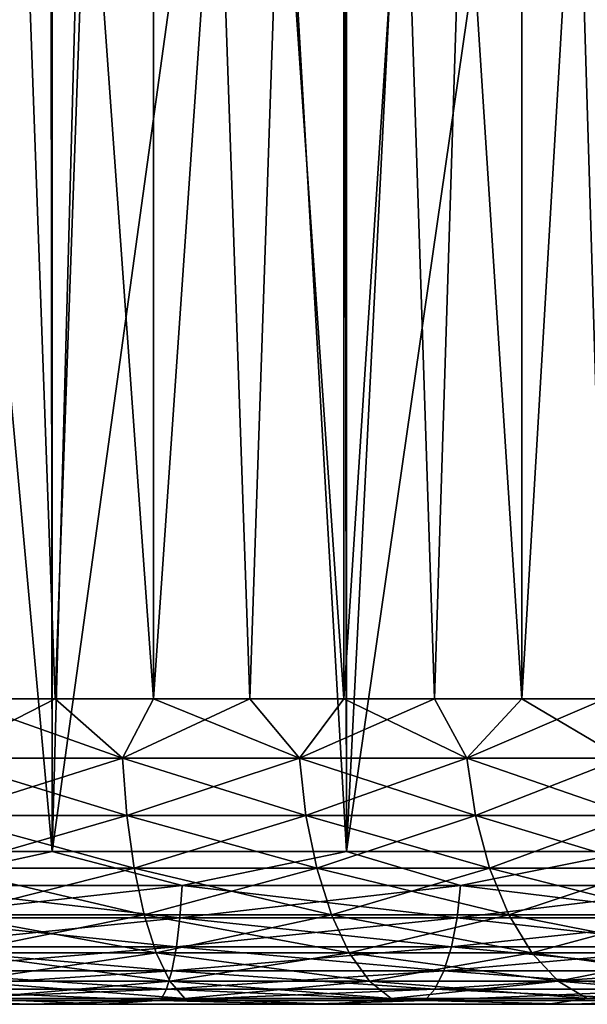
# Model space of a CAD drawing. Extents: x -265 to 265, y 0 to 1307.
# Tile 15 of 256: x -248.26 to -244.54, y 0 to 6.44. Entities that reach past the tile are written whole.
import ezdxf

# ---------------------------------------------------------------- set-up
doc = ezdxf.new("R2010")
doc.units = 0
doc.header["$LTSCALE"] = 81.481481
for name, color, linetype in [('108', 7, 'CONTINUOUS'), ('109', 7, 'CONTINUOUS'), ('110', 7, 'CONTINUOUS'), ('111', 7, 'CONTINUOUS'), ('81', 7, 'CONTINUOUS'), ('83', 7, 'CONTINUOUS'), ('84', 7, 'CONTINUOUS'), ('85', 7, 'CONTINUOUS'), ('86', 7, 'CONTINUOUS')]:
    doc.layers.add(name, color=color, linetype=linetype)

msp = doc.modelspace()

# ---------------------------------------------------------------- linework, layer by layer
at = {"layer": '108', "color": 7, "linetype": 'CONTINUOUS'}
for points in [[(-248.6765, 20, 9.2053), (-247.3799, 20, 8.9233), (-248.6765, 2, 9.2053), (-248.6765, 20, 9.2053)], [(-248.6765, 2, 9.2053), (-247.3799, 20, 8.9233), (-248.0231, 2, 9.0875), (-248.6765, 2, 9.2053)], [(-248.0231, 2, 9.0875), (-247.3799, 20, 8.9233), (-247.3799, 2, 8.9233), (-248.0231, 2, 9.0875)], [(-247.3799, 20, 8.9233), (-246.1366, 20, 8.4596), (-247.3799, 2, 8.9233), (-247.3799, 20, 8.9233)], [(-247.3799, 2, 8.9233), (-246.1366, 20, 8.4596), (-246.75, 2, 8.7136), (-247.3799, 2, 8.9233)], [(-246.75, 2, 8.7136), (-246.1366, 20, 8.4596), (-246.1366, 2, 8.4596), (-246.75, 2, 8.7136)], [(-246.1366, 20, 8.4596), (-244.972, 20, 7.8237), (-246.1366, 2, 8.4596), (-246.1366, 20, 8.4596)], [(-246.1366, 2, 8.4596), (-244.972, 20, 7.8237), (-245.543, 2, 8.1624), (-246.1366, 2, 8.4596)], [(-245.543, 2, 8.1624), (-244.972, 20, 7.8237), (-244.972, 2, 7.8237), (-245.543, 2, 8.1624)], [(-244.972, 20, 7.8237), (-243.9098, 20, 7.0285), (-244.972, 2, 7.8237), (-244.972, 20, 7.8237)], [(-244.972, 2, 7.8237), (-243.9098, 20, 7.0285), (-244.4267, 2, 7.445), (-244.972, 2, 7.8237)]]:
    msp.add_3dface(points, dxfattribs=at)
at = {"layer": '109', "color": 7, "linetype": 'CONTINUOUS'}
for points in [[(-247.3799, 20, -8.9233), (-248.6765, 20, -9.2053), (-247.3799, 2, -8.9233), (-247.3799, 20, -8.9233)], [(-247.3799, 2, -8.9233), (-248.6765, 20, -9.2053), (-248.0231, 2, -9.0875), (-247.3799, 2, -8.9233)], [(-248.0231, 2, -9.0875), (-248.6765, 20, -9.2053), (-248.6765, 2, -9.2053), (-248.0231, 2, -9.0875)], [(-246.1366, 20, -8.4596), (-247.3799, 20, -8.9233), (-246.1366, 2, -8.4596), (-246.1366, 20, -8.4596)], [(-246.1366, 2, -8.4596), (-247.3799, 20, -8.9233), (-246.75, 2, -8.7136), (-246.1366, 2, -8.4596)], [(-246.75, 2, -8.7136), (-247.3799, 20, -8.9233), (-247.3799, 2, -8.9233), (-246.75, 2, -8.7136)], [(-244.972, 20, -7.8237), (-246.1366, 20, -8.4596), (-244.972, 2, -7.8237), (-244.972, 20, -7.8237)], [(-244.972, 2, -7.8237), (-246.1366, 20, -8.4596), (-245.543, 2, -8.1624), (-244.972, 2, -7.8237)], [(-245.543, 2, -8.1624), (-246.1366, 20, -8.4596), (-246.1366, 2, -8.4596), (-245.543, 2, -8.1624)], [(-243.9098, 20, -7.0285), (-244.972, 20, -7.8237), (-243.9098, 2, -7.0285), (-243.9098, 20, -7.0285)], [(-243.9098, 2, -7.0285), (-244.972, 20, -7.8237), (-244.4267, 2, -7.445), (-243.9098, 2, -7.0285)], [(-244.4267, 2, -7.445), (-244.972, 20, -7.8237), (-244.972, 2, -7.8237), (-244.4267, 2, -7.445)]]:
    msp.add_3dface(points, dxfattribs=at)
at = {"layer": '110', "color": 7, "linetype": 'CONTINUOUS'}
for points in [[(-248.6765, 2, -9.2053), (-248.7812, 1.6121, -9.2581), (-247.5832, 1.6121, -9.0198), (-248.6765, 2, -9.2053)], [(-248.0231, 2, -9.0875), (-248.6765, 2, -9.2053), (-247.5832, 1.6121, -9.0198), (-248.0231, 2, -9.0875)], [(-247.3799, 2, -8.9233), (-248.0231, 2, -9.0875), (-247.5832, 1.6121, -9.0198), (-247.3799, 2, -8.9233)], [(-247.3799, 2, -8.9233), (-247.5832, 1.6121, -9.0198), (-246.4265, 1.6121, -8.6272), (-247.3799, 2, -8.9233)], [(-246.75, 2, -8.7136), (-247.3799, 2, -8.9233), (-246.4265, 1.6121, -8.6272), (-246.75, 2, -8.7136)], [(-246.1366, 2, -8.4596), (-246.75, 2, -8.7136), (-246.4265, 1.6121, -8.6272), (-246.1366, 2, -8.4596)], [(-246.1366, 2, -8.4596), (-246.4265, 1.6121, -8.6272), (-245.331, 1.6121, -8.0869), (-246.1366, 2, -8.4596)], [(-245.543, 2, -8.1624), (-246.1366, 2, -8.4596), (-245.331, 1.6121, -8.0869), (-245.543, 2, -8.1624)], [(-244.972, 2, -7.8237), (-245.543, 2, -8.1624), (-245.331, 1.6121, -8.0869), (-244.972, 2, -7.8237)], [(-244.972, 2, -7.8237), (-245.331, 1.6121, -8.0869), (-244.3154, 1.6121, -7.4083), (-244.972, 2, -7.8237)], [(-244.4267, 2, -7.445), (-244.972, 2, -7.8237), (-244.3154, 1.6121, -7.4083), (-244.4267, 2, -7.445)], [(-248.7663, 1.2364, -9.3706), (-247.5538, 1.2364, -9.1294), (-248.7812, 1.6121, -9.2581), (-248.7663, 1.2364, -9.3706)], [(-248.7812, 1.6121, -9.2581), (-247.5538, 1.2364, -9.1294), (-247.5832, 1.6121, -9.0198), (-248.7812, 1.6121, -9.2581)], [(-247.5538, 1.2364, -9.1294), (-246.3831, 1.2364, -8.732), (-247.5832, 1.6121, -9.0198), (-247.5538, 1.2364, -9.1294)], [(-247.5832, 1.6121, -9.0198), (-246.3831, 1.2364, -8.732), (-246.4265, 1.6121, -8.6272), (-247.5832, 1.6121, -9.0198)], [(-246.3831, 1.2364, -8.732), (-245.2743, 1.2364, -8.1852), (-246.4265, 1.6121, -8.6272), (-246.3831, 1.2364, -8.732)], [(-246.4265, 1.6121, -8.6272), (-245.2743, 1.2364, -8.1852), (-245.331, 1.6121, -8.0869), (-246.4265, 1.6121, -8.6272)], [(-245.2743, 1.2364, -8.1852), (-244.2463, 1.2364, -7.4984), (-245.331, 1.6121, -8.0869), (-245.2743, 1.2364, -8.1852)], [(-245.331, 1.6121, -8.0869), (-244.2463, 1.2364, -7.4984), (-244.3154, 1.6121, -7.4083), (-245.331, 1.6121, -8.0869)], [(-248.7422, 0.8902, -9.5537), (-247.506, 0.8902, -9.3078), (-248.7663, 1.2364, -9.3706), (-248.7422, 0.8902, -9.5537)], [(-248.7663, 1.2364, -9.3706), (-247.506, 0.8902, -9.3078), (-247.5538, 1.2364, -9.1294), (-248.7663, 1.2364, -9.3706)], [(-247.506, 0.8902, -9.3078), (-246.3124, 0.8902, -8.9027), (-247.5538, 1.2364, -9.1294), (-247.506, 0.8902, -9.3078)], [(-247.5538, 1.2364, -9.1294), (-246.3124, 0.8902, -8.9027), (-246.3831, 1.2364, -8.732), (-247.5538, 1.2364, -9.1294)], [(-246.3124, 0.8902, -8.9027), (-245.1819, 0.8902, -8.3452), (-246.3831, 1.2364, -8.732), (-246.3124, 0.8902, -8.9027)], [(-246.3831, 1.2364, -8.732), (-245.1819, 0.8902, -8.3452), (-245.2743, 1.2364, -8.1852), (-246.3831, 1.2364, -8.732)], [(-245.1819, 0.8902, -8.3452), (-244.1339, 0.8902, -7.6449), (-245.2743, 1.2364, -8.1852), (-245.1819, 0.8902, -8.3452)], [(-245.2743, 1.2364, -8.1852), (-244.1339, 0.8902, -7.6449), (-244.2463, 1.2364, -7.4984), (-245.2743, 1.2364, -8.1852)], [(-248.7098, 0.5866, -9.8004), (-247.4416, 0.5866, -9.5481), (-248.7422, 0.8902, -9.5537), (-248.7098, 0.5866, -9.8004)], [(-248.7422, 0.8902, -9.5537), (-247.4416, 0.5866, -9.5481), (-247.506, 0.8902, -9.3078), (-248.7422, 0.8902, -9.5537)], [(-247.4416, 0.5866, -9.5481), (-246.2172, 0.5866, -9.1325), (-247.506, 0.8902, -9.3078), (-247.4416, 0.5866, -9.5481)], [(-247.506, 0.8902, -9.3078), (-246.2172, 0.5866, -9.1325), (-246.3124, 0.8902, -8.9027), (-247.506, 0.8902, -9.3078)], [(-246.2172, 0.5866, -9.1325), (-245.0575, 0.5866, -8.5606), (-246.3124, 0.8902, -8.9027), (-246.2172, 0.5866, -9.1325)], [(-246.3124, 0.8902, -8.9027), (-245.0575, 0.5866, -8.5606), (-245.1819, 0.8902, -8.3452), (-246.3124, 0.8902, -8.9027)], [(-245.0575, 0.5866, -8.5606), (-243.9824, 0.5866, -7.8423), (-245.1819, 0.8902, -8.3452), (-245.0575, 0.5866, -8.5606)], [(-245.1819, 0.8902, -8.3452), (-243.9824, 0.5866, -7.8423), (-244.1339, 0.8902, -7.6449), (-245.1819, 0.8902, -8.3452)], [(-248.6702, 0.3375, -10.101), (-247.3631, 0.3375, -9.8411), (-248.7098, 0.5866, -9.8004), (-248.6702, 0.3375, -10.101)], [(-248.7098, 0.5866, -9.8004), (-247.3631, 0.3375, -9.8411), (-247.4416, 0.5866, -9.5481), (-248.7098, 0.5866, -9.8004)], [(-247.3631, 0.3375, -9.8411), (-246.1011, 0.3375, -9.4127), (-247.4416, 0.5866, -9.5481), (-247.3631, 0.3375, -9.8411)], [(-247.4416, 0.5866, -9.5481), (-246.1011, 0.3375, -9.4127), (-246.2172, 0.5866, -9.1325), (-247.4416, 0.5866, -9.5481)], [(-246.1011, 0.3375, -9.4127), (-244.9059, 0.3375, -8.8232), (-246.2172, 0.5866, -9.1325), (-246.1011, 0.3375, -9.4127)], [(-246.2172, 0.5866, -9.1325), (-244.9059, 0.3375, -8.8232), (-245.0575, 0.5866, -8.5606), (-246.2172, 0.5866, -9.1325)], [(-244.9059, 0.3375, -8.8232), (-243.7978, 0.3375, -8.0828), (-245.0575, 0.5866, -8.5606), (-244.9059, 0.3375, -8.8232)], [(-245.0575, 0.5866, -8.5606), (-243.7978, 0.3375, -8.0828), (-243.9824, 0.5866, -7.8423), (-245.0575, 0.5866, -8.5606)], [(-248.625, 0.1524, -10.4441), (-247.2735, 0.1524, -10.1753), (-248.6702, 0.3375, -10.101), (-248.625, 0.1524, -10.4441)], [(-248.6702, 0.3375, -10.101), (-247.2735, 0.1524, -10.1753), (-247.3631, 0.3375, -9.8411), (-248.6702, 0.3375, -10.101)], [(-247.2735, 0.1524, -10.1753), (-245.9687, 0.1524, -9.7324), (-247.3631, 0.3375, -9.8411), (-247.2735, 0.1524, -10.1753)], [(-247.3631, 0.3375, -9.8411), (-245.9687, 0.1524, -9.7324), (-246.1011, 0.3375, -9.4127), (-247.3631, 0.3375, -9.8411)], [(-245.9687, 0.1524, -9.7324), (-244.7329, 0.1524, -9.1229), (-246.1011, 0.3375, -9.4127), (-245.9687, 0.1524, -9.7324)], [(-246.1011, 0.3375, -9.4127), (-244.7329, 0.1524, -9.1229), (-244.9059, 0.3375, -8.8232), (-246.1011, 0.3375, -9.4127)], [(-244.7329, 0.1524, -9.1229), (-243.5871, 0.1524, -8.3574), (-244.9059, 0.3375, -8.8232), (-244.7329, 0.1524, -9.1229)], [(-244.9059, 0.3375, -8.8232), (-243.5871, 0.1524, -8.3574), (-243.7978, 0.3375, -8.0828), (-244.9059, 0.3375, -8.8232)], [(-248.576, 0.0384, -10.8165), (-247.1763, 0.0384, -10.5381), (-248.625, 0.1524, -10.4441), (-248.576, 0.0384, -10.8165)], [(-248.625, 0.1524, -10.4441), (-247.1763, 0.0384, -10.5381), (-247.2735, 0.1524, -10.1753), (-248.625, 0.1524, -10.4441)], [(-247.1763, 0.0384, -10.5381), (-245.825, 0.0384, -10.0794), (-247.2735, 0.1524, -10.1753), (-247.1763, 0.0384, -10.5381)], [(-247.2735, 0.1524, -10.1753), (-245.825, 0.0384, -10.0794), (-245.9687, 0.1524, -9.7324), (-247.2735, 0.1524, -10.1753)], [(-245.825, 0.0384, -10.0794), (-244.5451, 0.0384, -9.4482), (-245.9687, 0.1524, -9.7324), (-245.825, 0.0384, -10.0794)], [(-245.9687, 0.1524, -9.7324), (-244.5451, 0.0384, -9.4482), (-244.7329, 0.1524, -9.1229), (-245.9687, 0.1524, -9.7324)], [(-244.5451, 0.0384, -9.4482), (-243.3585, 0.0384, -8.6553), (-244.7329, 0.1524, -9.1229), (-244.5451, 0.0384, -9.4482)], [(-244.7329, 0.1524, -9.1229), (-243.3585, 0.0384, -8.6553), (-243.5871, 0.1524, -8.3574), (-244.7329, 0.1524, -9.1229)], [(-249.2289, 0, -11.2737), (-247.7009, 0, -11.0636), (-248.576, 0.0384, -10.8165), (-249.2289, 0, -11.2737)], [(-248.576, 0.0384, -10.8165), (-247.7009, 0, -11.0636), (-247.1763, 0.0384, -10.5381), (-248.576, 0.0384, -10.8165)], [(-247.7009, 0, -11.0636), (-246.2158, 0, -10.6475), (-247.1763, 0.0384, -10.5381), (-247.7009, 0, -11.0636)], [(-247.1763, 0.0384, -10.5381), (-246.2158, 0, -10.6475), (-245.825, 0.0384, -10.0794), (-247.1763, 0.0384, -10.5381)], [(-246.2158, 0, -10.6475), (-244.8012, 0, -10.0331), (-245.825, 0.0384, -10.0794), (-246.2158, 0, -10.6475)], [(-245.825, 0.0384, -10.0794), (-244.8012, 0, -10.0331), (-244.5451, 0.0384, -9.4482), (-245.825, 0.0384, -10.0794)], [(-244.8012, 0, -10.0331), (-243.4835, 0, -9.2317), (-244.5451, 0.0384, -9.4482), (-244.8012, 0, -10.0331)], [(-244.5451, 0.0384, -9.4482), (-243.4835, 0, -9.2317), (-243.3585, 0.0384, -8.6553), (-244.5451, 0.0384, -9.4482)]]:
    msp.add_3dface(points, dxfattribs=at)
at = {"layer": '111', "color": 7, "linetype": 'CONTINUOUS'}
for points in [[(-248.6765, 2, 9.2053), (-248.0231, 2, 9.0875), (-248.7812, 1.6121, 9.2581), (-248.6765, 2, 9.2053)], [(-248.0231, 2, 9.0875), (-247.5832, 1.6121, 9.0198), (-248.7812, 1.6121, 9.2581), (-248.0231, 2, 9.0875)], [(-248.0231, 2, 9.0875), (-247.3799, 2, 8.9233), (-247.5832, 1.6121, 9.0198), (-248.0231, 2, 9.0875)], [(-247.3799, 2, 8.9233), (-246.75, 2, 8.7136), (-247.5832, 1.6121, 9.0198), (-247.3799, 2, 8.9233)], [(-246.75, 2, 8.7136), (-246.4265, 1.6121, 8.6272), (-247.5832, 1.6121, 9.0198), (-246.75, 2, 8.7136)], [(-246.75, 2, 8.7136), (-246.1366, 2, 8.4596), (-246.4265, 1.6121, 8.6272), (-246.75, 2, 8.7136)], [(-246.1366, 2, 8.4596), (-245.543, 2, 8.1624), (-246.4265, 1.6121, 8.6272), (-246.1366, 2, 8.4596)], [(-245.543, 2, 8.1624), (-245.331, 1.6121, 8.0869), (-246.4265, 1.6121, 8.6272), (-245.543, 2, 8.1624)], [(-245.543, 2, 8.1624), (-244.972, 2, 7.8237), (-245.331, 1.6121, 8.0869), (-245.543, 2, 8.1624)], [(-244.972, 2, 7.8237), (-244.4267, 2, 7.445), (-245.331, 1.6121, 8.0869), (-244.972, 2, 7.8237)], [(-244.4267, 2, 7.445), (-244.3154, 1.6121, 7.4083), (-245.331, 1.6121, 8.0869), (-244.4267, 2, 7.445)], [(-247.5832, 1.6121, 9.0198), (-248.7663, 1.2364, 9.3706), (-248.7812, 1.6121, 9.2581), (-247.5832, 1.6121, 9.0198)], [(-247.5538, 1.2364, 9.1294), (-248.7663, 1.2364, 9.3706), (-247.5832, 1.6121, 9.0198), (-247.5538, 1.2364, 9.1294)], [(-246.4265, 1.6121, 8.6272), (-247.5538, 1.2364, 9.1294), (-247.5832, 1.6121, 9.0198), (-246.4265, 1.6121, 8.6272)], [(-246.3831, 1.2364, 8.732), (-247.5538, 1.2364, 9.1294), (-246.4265, 1.6121, 8.6272), (-246.3831, 1.2364, 8.732)], [(-245.331, 1.6121, 8.0869), (-246.3831, 1.2364, 8.732), (-246.4265, 1.6121, 8.6272), (-245.331, 1.6121, 8.0869)], [(-245.2743, 1.2364, 8.1852), (-246.3831, 1.2364, 8.732), (-245.331, 1.6121, 8.0869), (-245.2743, 1.2364, 8.1852)], [(-244.3154, 1.6121, 7.4083), (-245.2743, 1.2364, 8.1852), (-245.331, 1.6121, 8.0869), (-244.3154, 1.6121, 7.4083)], [(-244.2463, 1.2364, 7.4984), (-245.2743, 1.2364, 8.1852), (-244.3154, 1.6121, 7.4083), (-244.2463, 1.2364, 7.4984)], [(-247.5538, 1.2364, 9.1294), (-248.7422, 0.8902, 9.5537), (-248.7663, 1.2364, 9.3706), (-247.5538, 1.2364, 9.1294)], [(-247.506, 0.8902, 9.3078), (-248.7422, 0.8902, 9.5537), (-247.5538, 1.2364, 9.1294), (-247.506, 0.8902, 9.3078)], [(-246.3831, 1.2364, 8.732), (-247.506, 0.8902, 9.3078), (-247.5538, 1.2364, 9.1294), (-246.3831, 1.2364, 8.732)], [(-246.3124, 0.8902, 8.9027), (-247.506, 0.8902, 9.3078), (-246.3831, 1.2364, 8.732), (-246.3124, 0.8902, 8.9027)], [(-245.2743, 1.2364, 8.1852), (-246.3124, 0.8902, 8.9027), (-246.3831, 1.2364, 8.732), (-245.2743, 1.2364, 8.1852)], [(-245.1819, 0.8902, 8.3452), (-246.3124, 0.8902, 8.9027), (-245.2743, 1.2364, 8.1852), (-245.1819, 0.8902, 8.3452)], [(-244.2463, 1.2364, 7.4984), (-245.1819, 0.8902, 8.3452), (-245.2743, 1.2364, 8.1852), (-244.2463, 1.2364, 7.4984)], [(-244.1339, 0.8902, 7.6449), (-245.1819, 0.8902, 8.3452), (-244.2463, 1.2364, 7.4984), (-244.1339, 0.8902, 7.6449)], [(-247.506, 0.8902, 9.3078), (-248.7098, 0.5866, 9.8004), (-248.7422, 0.8902, 9.5537), (-247.506, 0.8902, 9.3078)], [(-247.4416, 0.5866, 9.5481), (-248.7098, 0.5866, 9.8004), (-247.506, 0.8902, 9.3078), (-247.4416, 0.5866, 9.5481)], [(-246.3124, 0.8902, 8.9027), (-247.4416, 0.5866, 9.5481), (-247.506, 0.8902, 9.3078), (-246.3124, 0.8902, 8.9027)], [(-246.2172, 0.5866, 9.1325), (-247.4416, 0.5866, 9.5481), (-246.3124, 0.8902, 8.9027), (-246.2172, 0.5866, 9.1325)], [(-245.1819, 0.8902, 8.3452), (-246.2172, 0.5866, 9.1325), (-246.3124, 0.8902, 8.9027), (-245.1819, 0.8902, 8.3452)], [(-245.0575, 0.5866, 8.5606), (-246.2172, 0.5866, 9.1325), (-245.1819, 0.8902, 8.3452), (-245.0575, 0.5866, 8.5606)], [(-244.1339, 0.8902, 7.6449), (-245.0575, 0.5866, 8.5606), (-245.1819, 0.8902, 8.3452), (-244.1339, 0.8902, 7.6449)], [(-243.9824, 0.5866, 7.8423), (-245.0575, 0.5866, 8.5606), (-244.1339, 0.8902, 7.6449), (-243.9824, 0.5866, 7.8423)], [(-247.4416, 0.5866, 9.5481), (-248.6702, 0.3375, 10.101), (-248.7098, 0.5866, 9.8004), (-247.4416, 0.5866, 9.5481)], [(-247.3631, 0.3375, 9.8411), (-248.6702, 0.3375, 10.101), (-247.4416, 0.5866, 9.5481), (-247.3631, 0.3375, 9.8411)], [(-246.2172, 0.5866, 9.1325), (-247.3631, 0.3375, 9.8411), (-247.4416, 0.5866, 9.5481), (-246.2172, 0.5866, 9.1325)], [(-246.1011, 0.3375, 9.4127), (-247.3631, 0.3375, 9.8411), (-246.2172, 0.5866, 9.1325), (-246.1011, 0.3375, 9.4127)], [(-245.0575, 0.5866, 8.5606), (-246.1011, 0.3375, 9.4127), (-246.2172, 0.5866, 9.1325), (-245.0575, 0.5866, 8.5606)], [(-244.9059, 0.3375, 8.8232), (-246.1011, 0.3375, 9.4127), (-245.0575, 0.5866, 8.5606), (-244.9059, 0.3375, 8.8232)], [(-243.9824, 0.5866, 7.8423), (-244.9059, 0.3375, 8.8232), (-245.0575, 0.5866, 8.5606), (-243.9824, 0.5866, 7.8423)], [(-243.7978, 0.3375, 8.0828), (-244.9059, 0.3375, 8.8232), (-243.9824, 0.5866, 7.8423), (-243.7978, 0.3375, 8.0828)], [(-247.3631, 0.3375, 9.8411), (-248.625, 0.1524, 10.4441), (-248.6702, 0.3375, 10.101), (-247.3631, 0.3375, 9.8411)], [(-247.2735, 0.1524, 10.1753), (-248.625, 0.1524, 10.4441), (-247.3631, 0.3375, 9.8411), (-247.2735, 0.1524, 10.1753)], [(-246.1011, 0.3375, 9.4127), (-247.2735, 0.1524, 10.1753), (-247.3631, 0.3375, 9.8411), (-246.1011, 0.3375, 9.4127)], [(-245.9687, 0.1524, 9.7324), (-247.2735, 0.1524, 10.1753), (-246.1011, 0.3375, 9.4127), (-245.9687, 0.1524, 9.7324)], [(-244.9059, 0.3375, 8.8232), (-245.9687, 0.1524, 9.7324), (-246.1011, 0.3375, 9.4127), (-244.9059, 0.3375, 8.8232)], [(-244.7329, 0.1524, 9.1229), (-245.9687, 0.1524, 9.7324), (-244.9059, 0.3375, 8.8232), (-244.7329, 0.1524, 9.1229)], [(-243.7978, 0.3375, 8.0828), (-244.7329, 0.1524, 9.1229), (-244.9059, 0.3375, 8.8232), (-243.7978, 0.3375, 8.0828)], [(-243.5871, 0.1524, 8.3574), (-244.7329, 0.1524, 9.1229), (-243.7978, 0.3375, 8.0828), (-243.5871, 0.1524, 8.3574)], [(-247.2735, 0.1524, 10.1753), (-248.576, 0.0384, 10.8165), (-248.625, 0.1524, 10.4441), (-247.2735, 0.1524, 10.1753)], [(-247.1763, 0.0384, 10.5381), (-248.576, 0.0384, 10.8165), (-247.2735, 0.1524, 10.1753), (-247.1763, 0.0384, 10.5381)], [(-245.9687, 0.1524, 9.7324), (-247.1763, 0.0384, 10.5381), (-247.2735, 0.1524, 10.1753), (-245.9687, 0.1524, 9.7324)], [(-245.825, 0.0384, 10.0794), (-247.1763, 0.0384, 10.5381), (-245.9687, 0.1524, 9.7324), (-245.825, 0.0384, 10.0794)], [(-244.7329, 0.1524, 9.1229), (-245.825, 0.0384, 10.0794), (-245.9687, 0.1524, 9.7324), (-244.7329, 0.1524, 9.1229)], [(-244.5451, 0.0384, 9.4482), (-245.825, 0.0384, 10.0794), (-244.7329, 0.1524, 9.1229), (-244.5451, 0.0384, 9.4482)], [(-243.5871, 0.1524, 8.3574), (-244.5451, 0.0384, 9.4482), (-244.7329, 0.1524, 9.1229), (-243.5871, 0.1524, 8.3574)], [(-243.3585, 0.0384, 8.6553), (-244.5451, 0.0384, 9.4482), (-243.5871, 0.1524, 8.3574), (-243.3585, 0.0384, 8.6553)], [(-247.7009, 0, 11.0636), (-249.2289, 0, 11.2737), (-248.576, 0.0384, 10.8165), (-247.7009, 0, 11.0636)], [(-247.1763, 0.0384, 10.5381), (-247.7009, 0, 11.0636), (-248.576, 0.0384, 10.8165), (-247.1763, 0.0384, 10.5381)], [(-246.2158, 0, 10.6475), (-247.7009, 0, 11.0636), (-247.1763, 0.0384, 10.5381), (-246.2158, 0, 10.6475)], [(-245.825, 0.0384, 10.0794), (-246.2158, 0, 10.6475), (-247.1763, 0.0384, 10.5381), (-245.825, 0.0384, 10.0794)], [(-244.8012, 0, 10.0331), (-246.2158, 0, 10.6475), (-245.825, 0.0384, 10.0794), (-244.8012, 0, 10.0331)], [(-244.5451, 0.0384, 9.4482), (-244.8012, 0, 10.0331), (-245.825, 0.0384, 10.0794), (-244.5451, 0.0384, 9.4482)], [(-243.4835, 0, 9.2317), (-244.8012, 0, 10.0331), (-244.5451, 0.0384, 9.4482), (-243.4835, 0, 9.2317)], [(-243.3585, 0.0384, 8.6553), (-243.4835, 0, 9.2317), (-244.5451, 0.0384, 9.4482), (-243.3585, 0.0384, 8.6553)]]:
    msp.add_3dface(points, dxfattribs=at)
at = {"layer": '81', "color": 7, "linetype": 'CONTINUOUS'}
for points in [[(-248.1726, 0, 13.8802), (-250, 0, 14), (-249.2289, 0, 11.2737), (-248.1726, 0, 13.8802)], [(-250, 0, -14), (-248.1726, 0, -13.8802), (-249.2289, 0, -11.2737), (-250, 0, -14)], [(-247.7009, 0, 11.0636), (-248.1726, 0, 13.8802), (-249.2289, 0, 11.2737), (-247.7009, 0, 11.0636)], [(-249.2289, 0, -11.2737), (-248.1726, 0, -13.8802), (-247.7009, 0, -11.0636), (-249.2289, 0, -11.2737)], [(-246.3765, 0, 13.523), (-248.1726, 0, 13.8802), (-247.7009, 0, 11.0636), (-246.3765, 0, 13.523)], [(-248.1726, 0, -13.8802), (-246.3765, 0, -13.523), (-247.7009, 0, -11.0636), (-248.1726, 0, -13.8802)], [(-246.2158, 0, 10.6475), (-246.3765, 0, 13.523), (-247.7009, 0, 11.0636), (-246.2158, 0, 10.6475)], [(-247.7009, 0, -11.0636), (-246.3765, 0, -13.523), (-246.2158, 0, -10.6475), (-247.7009, 0, -11.0636)], [(-244.6424, 0, 12.9343), (-246.3765, 0, 13.523), (-244.8012, 0, 10.0331), (-244.6424, 0, 12.9343)], [(-244.8012, 0, 10.0331), (-246.3765, 0, 13.523), (-246.2158, 0, 10.6475), (-244.8012, 0, 10.0331)], [(-246.3765, 0, -13.523), (-244.6424, 0, -12.9343), (-246.2158, 0, -10.6475), (-246.3765, 0, -13.523)], [(-246.2158, 0, -10.6475), (-244.6424, 0, -12.9343), (-244.8012, 0, -10.0331), (-246.2158, 0, -10.6475)], [(-243.4835, 0, 9.2317), (-244.6424, 0, 12.9343), (-244.8012, 0, 10.0331), (-243.4835, 0, 9.2317)], [(-244.8012, 0, -10.0331), (-244.6424, 0, -12.9343), (-243.4835, 0, -9.2317), (-244.8012, 0, -10.0331)], [(-243, 0, 12.1243), (-244.6424, 0, 12.9343), (-243.4835, 0, 9.2317), (-243, 0, 12.1243)], [(-244.6424, 0, -12.9343), (-243, 0, -12.1243), (-243.4835, 0, -9.2317), (-244.6424, 0, -12.9343)]]:
    msp.add_3dface(points, dxfattribs=at)
at = {"layer": '83', "color": 7, "linetype": 'CONTINUOUS'}
for points in [[(-250, 1, 15), (-248.0421, 1, 14.8717), (-250, 1299, 15), (-250, 1, 15)], [(-250, 1299, 15), (-248.0421, 1, 14.8717), (-248.0421, 1299, 14.8717), (-250, 1299, 15)], [(-248.0421, 1, 14.8717), (-246.1177, 1, 14.4889), (-248.0421, 1299, 14.8717), (-248.0421, 1, 14.8717)], [(-248.0421, 1299, 14.8717), (-246.1177, 1, 14.4889), (-246.1177, 1299, 14.4889), (-248.0421, 1299, 14.8717)], [(-246.1177, 1, 14.4889), (-244.2597, 1, 13.8582), (-246.1177, 1299, 14.4889), (-246.1177, 1, 14.4889)], [(-246.1177, 1299, 14.4889), (-244.2597, 1, 13.8582), (-244.2597, 1299, 13.8582), (-246.1177, 1299, 14.4889)]]:
    msp.add_3dface(points, dxfattribs=at)
at = {"layer": '84', "color": 7, "linetype": 'CONTINUOUS'}
for points in [[(-244.2597, 1, -13.8582), (-246.1177, 1, -14.4889), (-244.5416, 11.9211, -13.9716), (-244.2597, 1, -13.8582)], [(-244.5416, 11.9211, -13.9716), (-246.1177, 1, -14.4889), (-245.5991, 11.2997, -14.3399), (-244.5416, 11.9211, -13.9716)], [(-245.5991, 11.2997, -14.3399), (-246.1177, 1, -14.4889), (-246.6856, 10.8306, -14.6292), (-245.5991, 11.2997, -14.3399)], [(-246.1177, 1, -14.4889), (-248.0421, 1, -14.8717), (-246.6856, 10.8306, -14.6292), (-246.1177, 1, -14.4889)], [(-246.6856, 10.8306, -14.6292), (-248.0421, 1, -14.8717), (-247.7861, 10.5047, -14.8357), (-246.6856, 10.8306, -14.6292)], [(-247.7861, 10.5047, -14.8357), (-248.0421, 1, -14.8717), (-248.892, 10.3132, -14.959), (-247.7861, 10.5047, -14.8357)], [(-248.0421, 1, -14.8717), (-250, 1, -15), (-248.892, 10.3132, -14.959), (-248.0421, 1, -14.8717)]]:
    msp.add_3dface(points, dxfattribs=at)
at = {"layer": '85', "color": 7, "linetype": 'CONTINUOUS'}
for points in [[(-248.0421, 1, 14.8717), (-250, 1, 15), (-249.0597, 0.7786, 14.9456), (-248.0421, 1, 14.8717)], [(-248.0421, 1, 14.8717), (-249.0597, 0.7786, 14.9456), (-247.1939, 0.7786, 14.7099), (-248.0421, 1, 14.8717)], [(-246.1177, 1, 14.4889), (-248.0421, 1, 14.8717), (-247.1939, 0.7786, 14.7099), (-246.1177, 1, 14.4889)], [(-246.1177, 1, 14.4889), (-247.1939, 0.7786, 14.7099), (-245.3724, 0.7786, 14.2422), (-246.1177, 1, 14.4889)], [(-244.2597, 1, 13.8582), (-246.1177, 1, 14.4889), (-245.3724, 0.7786, 14.2422), (-244.2597, 1, 13.8582)], [(-244.2597, 1, 13.8582), (-245.3724, 0.7786, 14.2422), (-243.6239, 0.7786, 13.5499), (-244.2597, 1, 13.8582)], [(-249.0643, 0.5669, 14.872), (-247.2078, 0.5669, 14.6374), (-249.0597, 0.7786, 14.9456), (-249.0643, 0.5669, 14.872)], [(-249.0597, 0.7786, 14.9456), (-247.2078, 0.5669, 14.6374), (-247.1939, 0.7786, 14.7099), (-249.0597, 0.7786, 14.9456)], [(-247.2078, 0.5669, 14.6374), (-245.3952, 0.5669, 14.172), (-247.1939, 0.7786, 14.7099), (-247.2078, 0.5669, 14.6374)], [(-247.1939, 0.7786, 14.7099), (-245.3952, 0.5669, 14.172), (-245.3724, 0.7786, 14.2422), (-247.1939, 0.7786, 14.7099)], [(-245.3952, 0.5669, 14.172), (-243.6553, 0.5669, 13.4832), (-245.3724, 0.7786, 14.2422), (-245.3952, 0.5669, 14.172)], [(-245.3724, 0.7786, 14.2422), (-243.6553, 0.5669, 13.4832), (-243.6239, 0.7786, 13.5499), (-245.3724, 0.7786, 14.2422)], [(-249.0718, 0.377, 14.7531), (-247.2301, 0.377, 14.5204), (-249.0643, 0.5669, 14.872), (-249.0718, 0.377, 14.7531)], [(-249.0643, 0.5669, 14.872), (-247.2301, 0.377, 14.5204), (-247.2078, 0.5669, 14.6374), (-249.0643, 0.5669, 14.872)], [(-247.2301, 0.377, 14.5204), (-245.432, 0.377, 14.0588), (-247.2078, 0.5669, 14.6374), (-247.2301, 0.377, 14.5204)], [(-247.2078, 0.5669, 14.6374), (-245.432, 0.377, 14.0588), (-245.3952, 0.5669, 14.172), (-247.2078, 0.5669, 14.6374)], [(-245.432, 0.377, 14.0588), (-243.706, 0.377, 13.3754), (-245.3952, 0.5669, 14.172), (-245.432, 0.377, 14.0588)], [(-245.3952, 0.5669, 14.172), (-243.706, 0.377, 13.3754), (-243.6553, 0.5669, 13.4832), (-245.3952, 0.5669, 14.172)], [(-249.0818, 0.2184, 14.595), (-247.2598, 0.2184, 14.3648), (-249.0718, 0.377, 14.7531), (-249.0818, 0.2184, 14.595)], [(-249.0718, 0.377, 14.7531), (-247.2598, 0.2184, 14.3648), (-247.2301, 0.377, 14.5204), (-249.0718, 0.377, 14.7531)], [(-247.2598, 0.2184, 14.3648), (-245.481, 0.2184, 13.9081), (-247.2301, 0.377, 14.5204), (-247.2598, 0.2184, 14.3648)], [(-247.2301, 0.377, 14.5204), (-245.481, 0.2184, 13.9081), (-245.432, 0.377, 14.0588), (-247.2301, 0.377, 14.5204)], [(-245.481, 0.2184, 13.9081), (-243.7735, 0.2184, 13.232), (-245.432, 0.377, 14.0588), (-245.481, 0.2184, 13.9081)], [(-245.432, 0.377, 14.0588), (-243.7735, 0.2184, 13.232), (-243.706, 0.377, 13.3754), (-245.432, 0.377, 14.0588)], [(-249.0937, 0.0991, 14.4056), (-247.2953, 0.0991, 14.1784), (-249.0818, 0.2184, 14.595), (-249.0937, 0.0991, 14.4056)], [(-249.0818, 0.2184, 14.595), (-247.2953, 0.0991, 14.1784), (-247.2598, 0.2184, 14.3648), (-249.0818, 0.2184, 14.595)], [(-247.2953, 0.0991, 14.1784), (-245.5396, 0.0991, 13.7276), (-247.2598, 0.2184, 14.3648), (-247.2953, 0.0991, 14.1784)], [(-247.2598, 0.2184, 14.3648), (-245.5396, 0.0991, 13.7276), (-245.481, 0.2184, 13.9081), (-247.2598, 0.2184, 14.3648)], [(-245.5396, 0.0991, 13.7276), (-243.8543, 0.0991, 13.0604), (-245.481, 0.2184, 13.9081), (-245.5396, 0.0991, 13.7276)], [(-245.481, 0.2184, 13.9081), (-243.8543, 0.0991, 13.0604), (-243.7735, 0.2184, 13.232), (-245.481, 0.2184, 13.9081)], [(-249.107, 0.0251, 14.1945), (-247.335, 0.0251, 13.9706), (-249.0937, 0.0991, 14.4056), (-249.107, 0.0251, 14.1945)], [(-249.0937, 0.0991, 14.4056), (-247.335, 0.0251, 13.9706), (-247.2953, 0.0991, 14.1784), (-249.0937, 0.0991, 14.4056)], [(-247.335, 0.0251, 13.9706), (-245.605, 0.0251, 13.5264), (-247.2953, 0.0991, 14.1784), (-247.335, 0.0251, 13.9706)], [(-247.2953, 0.0991, 14.1784), (-245.605, 0.0251, 13.5264), (-245.5396, 0.0991, 13.7276), (-247.2953, 0.0991, 14.1784)], [(-245.605, 0.0251, 13.5264), (-243.9443, 0.0251, 12.8689), (-245.5396, 0.0991, 13.7276), (-245.605, 0.0251, 13.5264)], [(-245.5396, 0.0991, 13.7276), (-243.9443, 0.0251, 12.8689), (-243.8543, 0.0991, 13.0604), (-245.5396, 0.0991, 13.7276)], [(-250, 0, 14), (-248.1726, 0, 13.8802), (-249.107, 0.0251, 14.1945), (-250, 0, 14)], [(-249.107, 0.0251, 14.1945), (-248.1726, 0, 13.8802), (-247.335, 0.0251, 13.9706), (-249.107, 0.0251, 14.1945)], [(-248.1726, 0, 13.8802), (-246.3765, 0, 13.523), (-247.335, 0.0251, 13.9706), (-248.1726, 0, 13.8802)], [(-247.335, 0.0251, 13.9706), (-246.3765, 0, 13.523), (-245.605, 0.0251, 13.5264), (-247.335, 0.0251, 13.9706)], [(-246.3765, 0, 13.523), (-244.6424, 0, 12.9343), (-245.605, 0.0251, 13.5264), (-246.3765, 0, 13.523)], [(-245.605, 0.0251, 13.5264), (-244.6424, 0, 12.9343), (-243.9443, 0.0251, 12.8689), (-245.605, 0.0251, 13.5264)], [(-244.6424, 0, 12.9343), (-243, 0, 12.1243), (-243.9443, 0.0251, 12.8689), (-244.6424, 0, 12.9343)]]:
    msp.add_3dface(points, dxfattribs=at)
at = {"layer": '86', "color": 7, "linetype": 'CONTINUOUS'}
for points in [[(-250, 1, -15), (-248.0421, 1, -14.8717), (-249.0597, 0.7786, -14.9456), (-250, 1, -15)], [(-248.0421, 1, -14.8717), (-247.1939, 0.7786, -14.7099), (-249.0597, 0.7786, -14.9456), (-248.0421, 1, -14.8717)], [(-248.0421, 1, -14.8717), (-246.1177, 1, -14.4889), (-247.1939, 0.7786, -14.7099), (-248.0421, 1, -14.8717)], [(-246.1177, 1, -14.4889), (-245.3724, 0.7786, -14.2422), (-247.1939, 0.7786, -14.7099), (-246.1177, 1, -14.4889)], [(-246.1177, 1, -14.4889), (-244.2597, 1, -13.8582), (-245.3724, 0.7786, -14.2422), (-246.1177, 1, -14.4889)], [(-244.2597, 1, -13.8582), (-243.6239, 0.7786, -13.5499), (-245.3724, 0.7786, -14.2422), (-244.2597, 1, -13.8582)], [(-247.2078, 0.5669, -14.6374), (-249.0643, 0.5669, -14.872), (-247.1939, 0.7786, -14.7099), (-247.2078, 0.5669, -14.6374)], [(-247.1939, 0.7786, -14.7099), (-249.0643, 0.5669, -14.872), (-249.0597, 0.7786, -14.9456), (-247.1939, 0.7786, -14.7099)], [(-245.3952, 0.5669, -14.172), (-247.2078, 0.5669, -14.6374), (-245.3724, 0.7786, -14.2422), (-245.3952, 0.5669, -14.172)], [(-245.3724, 0.7786, -14.2422), (-247.2078, 0.5669, -14.6374), (-247.1939, 0.7786, -14.7099), (-245.3724, 0.7786, -14.2422)], [(-243.6553, 0.5669, -13.4832), (-245.3952, 0.5669, -14.172), (-243.6239, 0.7786, -13.5499), (-243.6553, 0.5669, -13.4832)], [(-243.6239, 0.7786, -13.5499), (-245.3952, 0.5669, -14.172), (-245.3724, 0.7786, -14.2422), (-243.6239, 0.7786, -13.5499)], [(-247.2301, 0.377, -14.5204), (-249.0718, 0.377, -14.7531), (-247.2078, 0.5669, -14.6374), (-247.2301, 0.377, -14.5204)], [(-247.2078, 0.5669, -14.6374), (-249.0718, 0.377, -14.7531), (-249.0643, 0.5669, -14.872), (-247.2078, 0.5669, -14.6374)], [(-245.432, 0.377, -14.0588), (-247.2301, 0.377, -14.5204), (-245.3952, 0.5669, -14.172), (-245.432, 0.377, -14.0588)], [(-245.3952, 0.5669, -14.172), (-247.2301, 0.377, -14.5204), (-247.2078, 0.5669, -14.6374), (-245.3952, 0.5669, -14.172)], [(-243.706, 0.377, -13.3754), (-245.432, 0.377, -14.0588), (-243.6553, 0.5669, -13.4832), (-243.706, 0.377, -13.3754)], [(-243.6553, 0.5669, -13.4832), (-245.432, 0.377, -14.0588), (-245.3952, 0.5669, -14.172), (-243.6553, 0.5669, -13.4832)], [(-247.2598, 0.2184, -14.3648), (-249.0818, 0.2184, -14.595), (-247.2301, 0.377, -14.5204), (-247.2598, 0.2184, -14.3648)], [(-247.2301, 0.377, -14.5204), (-249.0818, 0.2184, -14.595), (-249.0718, 0.377, -14.7531), (-247.2301, 0.377, -14.5204)], [(-245.481, 0.2184, -13.9081), (-247.2598, 0.2184, -14.3648), (-245.432, 0.377, -14.0588), (-245.481, 0.2184, -13.9081)], [(-245.432, 0.377, -14.0588), (-247.2598, 0.2184, -14.3648), (-247.2301, 0.377, -14.5204), (-245.432, 0.377, -14.0588)], [(-243.7735, 0.2184, -13.232), (-245.481, 0.2184, -13.9081), (-243.706, 0.377, -13.3754), (-243.7735, 0.2184, -13.232)], [(-243.706, 0.377, -13.3754), (-245.481, 0.2184, -13.9081), (-245.432, 0.377, -14.0588), (-243.706, 0.377, -13.3754)], [(-247.2953, 0.0991, -14.1784), (-249.0937, 0.0991, -14.4056), (-247.2598, 0.2184, -14.3648), (-247.2953, 0.0991, -14.1784)], [(-247.2598, 0.2184, -14.3648), (-249.0937, 0.0991, -14.4056), (-249.0818, 0.2184, -14.595), (-247.2598, 0.2184, -14.3648)], [(-245.5396, 0.0991, -13.7276), (-247.2953, 0.0991, -14.1784), (-245.481, 0.2184, -13.9081), (-245.5396, 0.0991, -13.7276)], [(-245.481, 0.2184, -13.9081), (-247.2953, 0.0991, -14.1784), (-247.2598, 0.2184, -14.3648), (-245.481, 0.2184, -13.9081)], [(-243.8543, 0.0991, -13.0604), (-245.5396, 0.0991, -13.7276), (-243.7735, 0.2184, -13.232), (-243.8543, 0.0991, -13.0604)], [(-243.7735, 0.2184, -13.232), (-245.5396, 0.0991, -13.7276), (-245.481, 0.2184, -13.9081), (-243.7735, 0.2184, -13.232)], [(-247.335, 0.0251, -13.9706), (-249.107, 0.0251, -14.1945), (-247.2953, 0.0991, -14.1784), (-247.335, 0.0251, -13.9706)], [(-247.2953, 0.0991, -14.1784), (-249.107, 0.0251, -14.1945), (-249.0937, 0.0991, -14.4056), (-247.2953, 0.0991, -14.1784)], [(-245.605, 0.0251, -13.5264), (-247.335, 0.0251, -13.9706), (-245.5396, 0.0991, -13.7276), (-245.605, 0.0251, -13.5264)], [(-245.5396, 0.0991, -13.7276), (-247.335, 0.0251, -13.9706), (-247.2953, 0.0991, -14.1784), (-245.5396, 0.0991, -13.7276)], [(-243.9443, 0.0251, -12.8689), (-245.605, 0.0251, -13.5264), (-243.8543, 0.0991, -13.0604), (-243.9443, 0.0251, -12.8689)], [(-243.8543, 0.0991, -13.0604), (-245.605, 0.0251, -13.5264), (-245.5396, 0.0991, -13.7276), (-243.8543, 0.0991, -13.0604)], [(-248.1726, 0, -13.8802), (-250, 0, -14), (-249.107, 0.0251, -14.1945), (-248.1726, 0, -13.8802)], [(-247.335, 0.0251, -13.9706), (-248.1726, 0, -13.8802), (-249.107, 0.0251, -14.1945), (-247.335, 0.0251, -13.9706)], [(-246.3765, 0, -13.523), (-248.1726, 0, -13.8802), (-247.335, 0.0251, -13.9706), (-246.3765, 0, -13.523)], [(-245.605, 0.0251, -13.5264), (-246.3765, 0, -13.523), (-247.335, 0.0251, -13.9706), (-245.605, 0.0251, -13.5264)], [(-244.6424, 0, -12.9343), (-246.3765, 0, -13.523), (-245.605, 0.0251, -13.5264), (-244.6424, 0, -12.9343)], [(-243.9443, 0.0251, -12.8689), (-244.6424, 0, -12.9343), (-245.605, 0.0251, -13.5264), (-243.9443, 0.0251, -12.8689)], [(-243, 0, -12.1243), (-244.6424, 0, -12.9343), (-243.9443, 0.0251, -12.8689), (-243, 0, -12.1243)]]:
    msp.add_3dface(points, dxfattribs=at)

doc.saveas('drawing.dxf')
